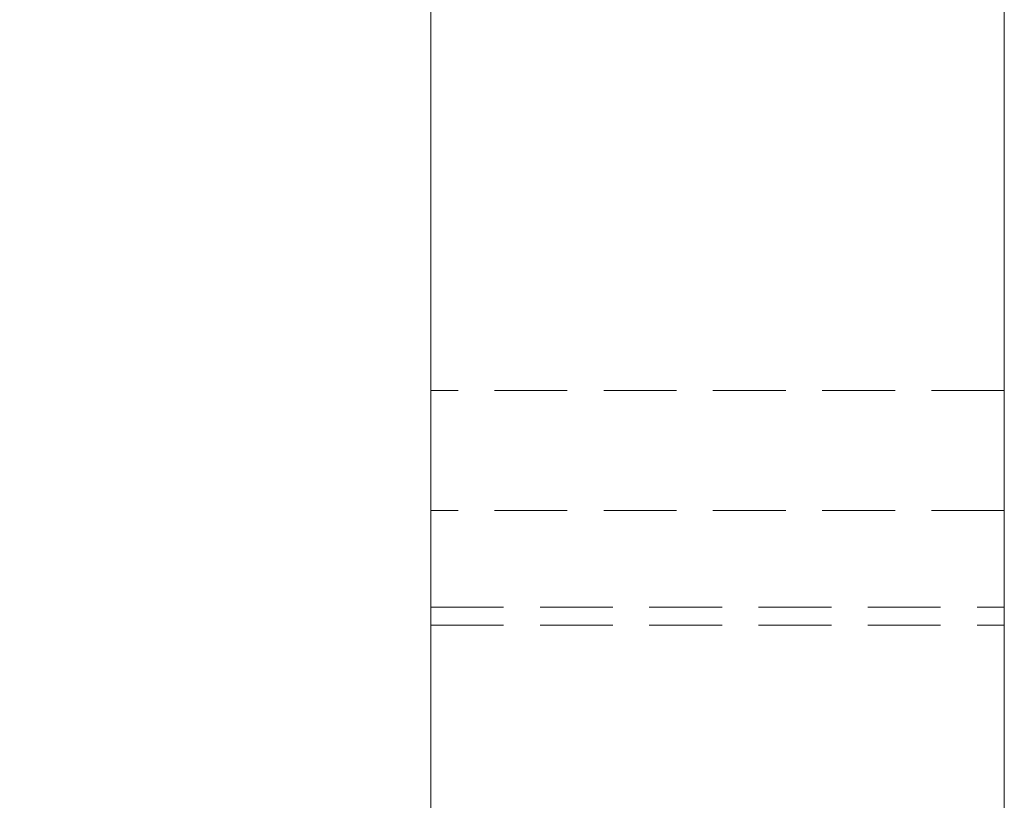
# Model space of a CAD drawing. Header units: millimetres. Extents: x 15 to 428, y 5 to 292.
# Tile 142 of 150: x 238 to 255, y 216 to 230. Entities that reach past the tile are written whole.
import ezdxf

# ---------------------------------------------------------------- set-up
doc = ezdxf.new("R2010")
doc.units = ezdxf.units.MM
doc.header["$PDSIZE"] = -1
doc.linetypes.add('HIDDEN', pattern=[1.905, 1.27, -0.635])
doc.dimstyles.new('ISO-25', dxfattribs={"dimtxt": 2.5, "dimasz": 2.5, "dimexe": 1.25, "dimexo": 0.625, "dimtad": 1, "dimtxsty": 'Standard', "dimcen": 2.5, "dimadec": 0, "dimazin": 0, "dimtfac": 1, "dimtmove": 0, "dimatfit": 3, "dimfxl": 0, "dimarcsym": 0})

# ---------------------------------------------------------------- blocks, each defined once
blk = doc.blocks.new('*D25')
at = {"color": 4, "lineweight": -2, "transparency": 16777216}
for p, q in [((243.757, 259.194), (223.681, 259.194)), ((224.681, 256.694), (224.681, 232.176)), ((224.681, 201.694), (224.681, 226.212)), ((243.757, 199.194), (223.681, 199.194))]:
    blk.add_line(p, q, dxfattribs=at)
at = {"color": 4, "transparency": 16777216}
for points in [[(224.264, 256.694), (225.097, 256.694), (224.681, 259.194)], [(224.264, 201.694), (225.097, 201.694), (224.681, 199.194)]]:
    blk.add_solid(points, dxfattribs=at)
at = {"layer": 'Defpoints', "color": 0, "transparency": 16777216}
for p in [(244.757, 259.194), (224.681, 199.194), (244.757, 199.194)]:
    blk.add_point(p, dxfattribs=at)
at = {"color": 4, "transparency": 16777216, "insert": (224.681, 229.194), "char_height": 2.5, "attachment_point": 5}
blk.add_mtext('30,00', dxfattribs=at)

msp = doc.modelspace()

# ---------------------------------------------------------------- linework, layer by layer
at = {"color": 7, "linetype": 'Continuous', "lineweight": 15}
for p, q in [((244.757, 199.194), (244.757, 249.194)), ((254.757, 199.194), (254.757, 249.194))]:
    msp.add_line(p, q, dxfattribs=at)
at = {"color": 7, "linetype": 'HIDDEN', "lineweight": 0}
for p, q in [((254.757, 223.194), (244.757, 223.194)), ((254.757, 221.103), (244.757, 221.103)), ((244.757, 219.418), (254.757, 219.418)), ((244.757, 219.103), (254.757, 219.103))]:
    msp.add_line(p, q, dxfattribs=at)

# ---------------------------------------------------------------- dimensions: what is measured, and where the dimension line sits
dim = msp.add_linear_dim(base=(224.681, 199.194), p1=(244.757, 259.194), p2=(244.757, 199.194), angle=90, dimstyle='ISO-25', override={"dimexe": 1, "dimexo": 1, "dimgap": 1.524, "dimtih": 1, "dimtoh": 1, "dimlfac": 0.5, "dimzin": 0, "dimclrd": 4, "dimclre": 4, "dimclrt": 4, "dimadec": 2, "dimtzin": 0})
dim.commit()
dim.dimension.update_dxf_attribs({"geometry": '*D25', "text_midpoint": (224.681, 229.194)})

doc.saveas('drawing.dxf')
